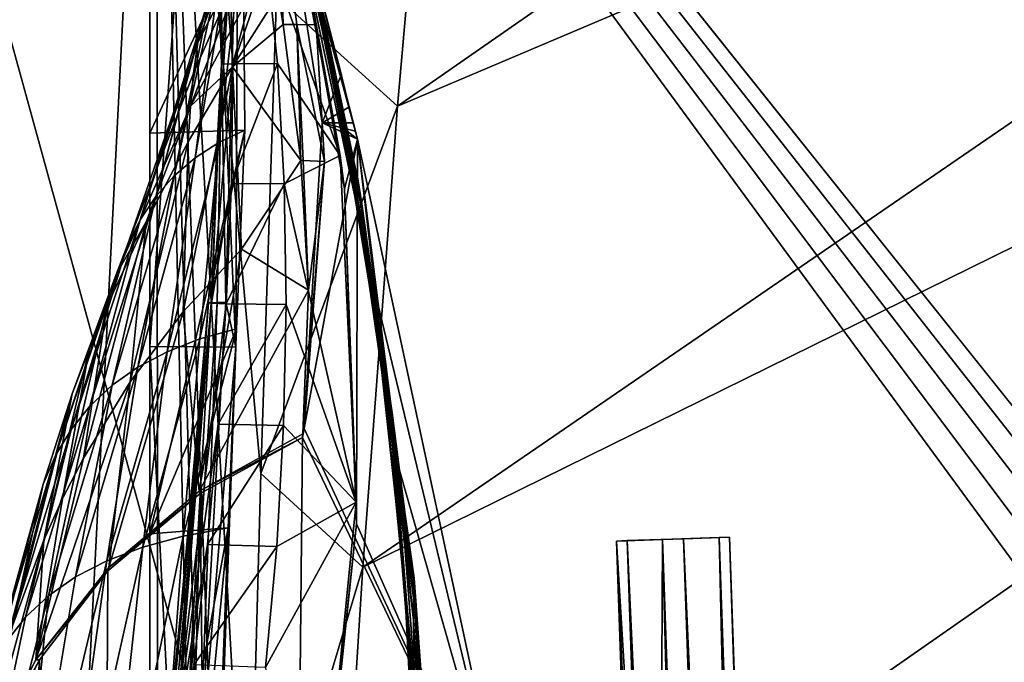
# Model space of a CAD drawing. Header units: metres. Extents: x -1004 to 0, y -808 to 0.
# Tile 30 of 146: x -962 to -880, y -174 to -121. Entities that reach past the tile are written whole.
import ezdxf

# ---------------------------------------------------------------- set-up
doc = ezdxf.new("R2010")
doc.units = ezdxf.units.M

msp = doc.modelspace()

# ---------------------------------------------------------------- linework, layer by layer
at = {"layer": 'None01'}
for points in [[(-998.527222, -35.401562, 163.059708), (-951.527527, -65.543846, 163.059708), (-951.527527, -738.401428, 163.059708)], [(-965.20813, -744.103516, 163.059708), (-998.527222, -35.401562, 163.059708), (-951.527527, -738.401428, 163.059708)], [(-998.527222, -35.401562, 2063.059814), (-965.20813, -744.103516, 2063.059814), (-951.527527, -738.401428, 2063.059814)], [(-951.527527, -738.401428, 2063.059814), (-951.527527, -65.543846, 2063.059814), (-998.527222, -35.401562, 2063.059814)], [(-951.527527, -230.718582, 189.861099), (-951.527527, -313.811188, 184.444244), (-951.527527, -65.543846, 163.059708)], [(-951.527527, -313.811188, 184.444244), (-951.527527, -397.134613, 182.490646), (-951.527527, -65.543846, 163.059708)], [(-951.527527, -65.543846, 163.059708), (-951.527527, -397.134613, 182.490646), (-951.527527, -738.401428, 163.059708)], [(-951.527527, -738.401428, 2063.059814), (-951.527527, -431.996094, 2043.136353), (-951.527527, -65.543846, 2063.059814)], [(-951.527527, -431.996094, 2043.136353), (-951.527527, -364.768219, 2043.003296), (-951.527527, -65.543846, 2063.059814)], [(-951.527527, -65.543846, 2063.059814), (-951.527527, -364.768219, 2043.003296), (-951.527527, -297.582825, 2040.610718)], [(-951.527527, -297.582825, 2040.610718), (-951.527527, -230.515762, 2035.961548), (-951.527527, -65.543846, 2063.059814)], [(-951.527527, -230.515762, 2035.961548), (-951.527527, -163.642868, 2029.060913), (-951.527527, -65.543846, 2063.059814)], [(-951.527527, -65.543846, 2063.059814), (-951.527527, -163.642868, 2029.060913), (-951.527527, -130.302856, 2024.768555)], [(-951.527527, -130.302856, 2024.768555), (-951.527527, -97.03968, 2019.916504), (-951.527527, -65.543846, 2063.059814)], [(-951.527527, -66.081009, 210.95433), (-951.527527, -148.071564, 198.713043), (-951.527527, -65.543846, 163.059708)], [(-951.527527, -148.071564, 198.713043), (-951.527527, -230.718582, 189.861099), (-951.527527, -65.543846, 163.059708)], [(-951.527527, -66.081009, 210.95433), (-947.09491, -86.250534, 207.620117), (-951.527527, -148.071564, 198.713043)], [(-941.45166, -102.840431, 1606.902344), (-934.268005, -130.813202, 1566.304321), (-950.884644, -69.922577, 1607.149292)], [(-934.268005, -130.813202, 1566.304321), (-941.186584, -103.839287, 1566.123047), (-950.884644, -69.922577, 1607.149292)], [(-934.268555, -130.810028, 619.307373), (-950.884644, -69.922577, 659.947876), (-941.19574, -103.808975, 659.694153)], [(-934.268555, -130.810028, 619.307373), (-940.206848, -107.499344, 619.151855), (-950.884644, -69.922577, 659.947876)], [(-947.09491, -86.250534, 207.620117), (-944.380859, -148.124725, 198.7061), (-951.527527, -148.071564, 198.713043)], [(-947.09491, -86.250534, 207.620117), (-944.21875, -106.702522, 204.455399), (-944.380859, -148.124725, 198.7061)], [(-951.527527, -130.302856, 2024.768555), (-943.787109, -113.503784, 2022.389526), (-951.527527, -97.03968, 2019.916504)], [(-941.796814, -101.489136, 1000.841492), (-934.223999, -134.113083, 887.675659), (-941.800781, -101.447708, 887.614563)], [(-941.800781, -101.447708, 887.614563), (-934.223999, -134.113083, 887.675659), (-933.908936, -136.174759, 774.361389)], [(-933.908936, -136.174759, 774.361389), (-941.53125, -102.478889, 774.292114), (-941.800781, -101.447708, 887.614563)], [(-937.348022, -119.432922, 1113.927246), (-934.243042, -134.196777, 1000.864014), (-941.796814, -101.489136, 1000.841492)], [(-934.243042, -134.196777, 1000.864014), (-934.223999, -134.113083, 887.675659), (-941.796814, -101.489136, 1000.841492)], [(-933.908936, -136.174759, 774.361389), (-935.001526, -130.764908, 660.94458), (-941.53125, -102.478889, 774.292114)], [(-935.001526, -130.764908, 660.94458), (-941.195496, -103.808914, 660.920044), (-941.53125, -102.478889, 774.292114)], [(-941.45166, -102.840431, 1606.902344), (-941.190796, -103.807701, 1606.895508), (-934.268005, -130.813202, 1566.304321)], [(-941.19519, -103.809006, 617.920044), (-935.715576, -132.169846, 617.859741), (-941.980896, -114.562691, 514.106567)], [(-941.19574, -103.808975, 659.694153), (-941.195496, -103.808914, 660.920044), (-935.122742, -130.137619, 659.5354)], [(-934.268005, -130.813248, 659.512756), (-934.268555, -130.810028, 619.307373), (-941.19574, -103.808975, 659.694153)], [(-941.19574, -103.808975, 659.694153), (-935.122742, -130.137619, 659.5354), (-934.268005, -130.813248, 659.512756)], [(-941.195496, -103.808914, 660.920044), (-935.001526, -130.764908, 660.94458), (-935.122742, -130.137619, 659.5354)], [(-935.715576, -132.169846, 617.859741), (-941.19519, -103.809006, 617.920044), (-940.206848, -107.499344, 619.151855)], [(-932.750244, -143.835297, 1564.866455), (-941.195007, -103.808792, 1564.920044), (-941.186584, -103.839287, 1566.123047)], [(-932.750244, -143.835297, 1564.866455), (-939.053528, -112.470459, 1452.292236), (-941.195007, -103.808792, 1564.920044)], [(-939.660706, -110.053299, 1607.925659), (-937.716309, -121.286781, 1607.962036), (-941.190796, -103.807701, 1606.895508)], [(-941.190796, -103.807701, 1606.895508), (-937.716309, -121.286781, 1607.962036), (-937.197937, -129.448639, 1606.805176)], [(-941.190796, -103.807701, 1606.895508), (-934.268005, -130.813248, 1606.714233), (-934.268005, -130.813202, 1566.304321)], [(-935.601074, -125.398163, 1606.749146), (-941.190796, -103.807701, 1606.895508), (-937.197937, -129.448639, 1606.805176)], [(-932.750244, -143.835297, 1564.866455), (-941.186584, -103.839287, 1566.123047), (-932.752258, -143.826721, 1566.343628)], [(-941.186584, -103.839287, 1566.123047), (-934.268005, -130.813202, 1566.304321), (-932.752258, -143.826721, 1566.343628)], [(-945.586365, -124.558578, 305.499756), (-946.132019, -104.798409, 307.769409), (-946.211121, -104.775215, 359.402954)], [(-944.957581, -114.608536, 410.299042), (-944.621643, -124.533386, 409.539307), (-946.211121, -104.775215, 359.402954)], [(-946.211121, -104.775215, 359.402954), (-944.621643, -124.533386, 409.539307), (-945.586365, -124.558578, 305.499756)], [(-945.586365, -124.558578, 305.499756), (-945.532715, -104.821602, 256.205536), (-946.132019, -104.798409, 307.769409)], [(-944.21875, -106.702522, 204.455399), (-945.532715, -104.821602, 256.205536), (-945.586365, -124.558578, 305.499756)], [(-936.725037, -122.72876, 1226.853516), (-940.96991, -104.808662, 1226.841309), (-940.147827, -108.095726, 1339.614502)], [(-940.96991, -104.808662, 1226.841309), (-936.725037, -122.72876, 1226.853516), (-937.348022, -119.432922, 1113.927246)], [(-945.2146, -144.378586, 225.172958), (-944.21875, -106.702522, 204.455399), (-945.586365, -124.558578, 305.499756)], [(-944.380859, -148.124725, 198.7061), (-944.21875, -106.702522, 204.455399), (-945.2146, -144.378586, 225.172958)], [(-934.268555, -130.810028, 619.307373), (-935.336853, -134.949615, 619.279358), (-940.206848, -107.499344, 619.151855)], [(-935.336853, -134.949615, 619.279358), (-935.715576, -132.169846, 617.859741), (-940.206848, -107.499344, 619.151855)], [(-935.789063, -127.650375, 1339.64624), (-936.725037, -122.72876, 1226.853516), (-940.147827, -108.095726, 1339.614502)], [(-939.053528, -112.470459, 1452.292236), (-935.789063, -127.650375, 1339.64624), (-940.147827, -108.095726, 1339.614502)], [(-942.108704, -112.181427, 1864.78418), (-942.720947, -109.182549, 1889.853027), (-947.542419, -122.773277, 1892.509155)], [(-942.720947, -109.182549, 1889.853027), (-947.060242, -120.469749, 1918.47937), (-947.542419, -122.773277, 1892.509155)], [(-940.452332, -121.259209, 1797.731079), (-940.786987, -110.053024, 1713.19873), (-941.845093, -110.046165, 1814.920044)], [(-941.845093, -110.046165, 1814.920044), (-940.869568, -118.784576, 1814.920166), (-940.452332, -121.259209, 1797.731079)], [(-939.300842, -121.27903, 1713.610474), (-940.786987, -110.053024, 1713.19873), (-940.452332, -121.259209, 1797.731079)], [(-939.300842, -121.27903, 1713.610474), (-937.716309, -121.286781, 1607.962036), (-940.786987, -110.053024, 1713.19873)], [(-937.716309, -121.286781, 1607.962036), (-939.660706, -110.053299, 1607.925659), (-940.786987, -110.053024, 1713.19873)], [(-941.463135, -115.508835, 1838.854248), (-942.108704, -112.181427, 1864.78418), (-948.169434, -128.053329, 1840.604492)], [(-948.169434, -128.053329, 1840.604492), (-942.108704, -112.181427, 1864.78418), (-947.907227, -125.301193, 1866.549561)], [(-942.108704, -112.181427, 1864.78418), (-947.542419, -122.773277, 1892.509155), (-947.907227, -125.301193, 1866.549561)], [(-934.540283, -134.200165, 1452.327759), (-939.053528, -112.470459, 1452.292236), (-932.750244, -143.835297, 1564.866455)], [(-939.053528, -112.470459, 1452.292236), (-934.540283, -134.200165, 1452.327759), (-935.789063, -127.650375, 1339.64624)], [(-943.630615, -130.046631, 2024.733398), (-943.787109, -113.503784, 2022.389526), (-951.527527, -130.302856, 2024.768555)], [(-944.812378, -114.907578, 1996.415771), (-943.787109, -113.503784, 2022.389526), (-945.811768, -131.091965, 1998.718994)], [(-943.787109, -113.503784, 2022.389526), (-943.630615, -130.046631, 2024.733398), (-945.811768, -131.091965, 1998.718994)], [(-944.957581, -114.608536, 410.299042), (-941.980896, -114.562691, 514.106567), (-944.621643, -124.533386, 409.539307)], [(-941.980896, -114.562691, 514.106567), (-940.927551, -124.508194, 513.726135), (-944.621643, -124.533386, 409.539307)], [(-941.980896, -114.562691, 514.106567), (-935.715576, -132.169846, 617.859741), (-940.927551, -124.508194, 513.726135)], [(-945.699097, -116.536667, 1970.436768), (-944.812378, -114.907578, 1996.415771), (-947.771545, -132.361847, 1972.676636)], [(-944.812378, -114.907578, 1996.415771), (-945.811768, -131.091965, 1998.718994), (-947.771545, -132.361847, 1972.676636)], [(-944.650208, -124.801277, 1813.895874), (-941.463135, -115.508835, 1838.854248), (-948.169434, -128.053329, 1840.604492)], [(-944.650208, -124.801277, 1813.895874), (-940.869568, -118.784576, 1814.920166), (-941.463135, -115.508835, 1838.854248)], [(-946.447449, -118.3908, 1944.456543), (-945.699097, -116.536667, 1970.436768), (-949.509827, -133.856033, 1946.612671)], [(-945.699097, -116.536667, 1970.436768), (-947.771545, -132.361847, 1972.676636), (-949.509827, -133.856033, 1946.612671)], [(-947.060242, -120.469749, 1918.47937), (-946.447449, -118.3908, 1944.456543), (-951.029114, -135.57431, 1920.532959)], [(-946.447449, -118.3908, 1944.456543), (-949.509827, -133.856033, 1946.612671), (-951.029114, -135.57431, 1920.532959)], [(-940.452332, -121.259209, 1797.731079), (-940.869568, -118.784576, 1814.920166), (-944.650208, -124.801277, 1813.895874)], [(-936.725037, -122.72876, 1226.853516), (-933.966858, -136.434616, 1113.927246), (-937.348022, -119.432922, 1113.927246)], [(-937.348022, -119.432922, 1113.927246), (-933.966858, -136.434616, 1113.927246), (-934.243042, -134.196777, 1000.864014)], [(-947.542419, -122.773277, 1892.509155), (-947.060242, -120.469749, 1918.47937), (-952.333984, -137.516464, 1894.443481)], [(-947.060242, -120.469749, 1918.47937), (-951.029114, -135.57431, 1920.532959), (-952.333984, -137.516464, 1894.443481)], [(-938.969543, -132.585068, 1726.532471), (-940.452332, -121.259209, 1797.731079), (-944.650208, -124.801277, 1813.895874)], [(-938.969543, -132.585068, 1726.532471), (-939.300842, -121.27903, 1713.610474), (-940.452332, -121.259209, 1797.731079)], [(-938.775208, -132.593384, 1714.006226), (-939.300842, -121.27903, 1713.610474), (-938.969543, -132.585068, 1726.532471)], [(-938.775208, -132.593384, 1714.006226), (-937.016113, -132.661545, 1608.031738), (-939.300842, -121.27903, 1713.610474)], [(-937.016113, -132.661545, 1608.031738), (-937.716309, -121.286781, 1607.962036), (-939.300842, -121.27903, 1713.610474)], [(-937.716309, -121.286781, 1607.962036), (-937.016113, -132.661545, 1608.031738), (-937.197937, -129.448639, 1606.805176)], [(-947.907227, -125.301193, 1866.549561), (-947.542419, -122.773277, 1892.509155), (-953.436462, -139.682297, 1868.349976)], [(-947.542419, -122.773277, 1892.509155), (-952.333984, -137.516464, 1894.443481), (-953.436462, -139.682297, 1868.349976)], [(-933.396423, -140.837204, 1226.865601), (-936.725037, -122.72876, 1226.853516), (-935.789063, -127.650375, 1339.64624)], [(-933.396423, -140.837204, 1226.865601), (-933.966858, -136.434616, 1113.927246), (-936.725037, -122.72876, 1226.853516)], [(-953.436462, -139.682297, 1868.349976), (-954.350098, -142.071625, 1842.258301), (-947.907227, -125.301193, 1866.549561)], [(-954.350098, -142.071625, 1842.258301), (-948.169434, -128.053329, 1840.604492), (-947.907227, -125.301193, 1866.549561)], [(-943.910583, -139.95018, 1710.803101), (-944.650208, -124.801277, 1813.895874), (-948.754211, -145.171112, 1711.220215)], [(-944.650208, -124.801277, 1813.895874), (-948.341797, -131.02951, 1814.677612), (-948.754211, -145.171112, 1711.220215)], [(-948.341797, -131.02951, 1814.677612), (-944.650208, -124.801277, 1813.895874), (-948.169434, -128.053329, 1840.604492)], [(-946.427734, -144.412262, 277.274628), (-945.586365, -124.558578, 305.499756), (-946.670227, -144.429108, 303.384949)], [(-946.670227, -144.429108, 303.384949), (-945.586365, -124.558578, 305.499756), (-946.423096, -144.462784, 355.698334)], [(-946.427734, -144.412262, 277.274628), (-945.9422, -144.395432, 251.202225), (-945.586365, -124.558578, 305.499756)], [(-945.586365, -124.558578, 305.499756), (-944.621643, -124.533386, 409.539307), (-946.423096, -144.462784, 355.698334)], [(-946.423096, -144.462784, 355.698334), (-944.621643, -124.533386, 409.539307), (-944.75293, -134.500809, 408.806305)], [(-945.9422, -144.395432, 251.202225), (-945.2146, -144.378586, 225.172958), (-945.586365, -124.558578, 305.499756)], [(-944.621643, -124.533386, 409.539307), (-940.927551, -124.508194, 513.726135), (-944.75293, -134.500809, 408.806305)], [(-944.75293, -134.500809, 408.806305), (-940.927551, -124.508194, 513.726135), (-940.35907, -134.515167, 513.359131)], [(-938.969543, -132.585068, 1726.532471), (-944.650208, -124.801277, 1813.895874), (-943.910583, -139.95018, 1710.803101)], [(-940.927551, -124.508194, 513.726135), (-935.715576, -132.169846, 617.859741), (-940.35907, -134.515167, 513.359131)], [(-937.197937, -129.448639, 1606.805176), (-934.931274, -128.104813, 1606.731567), (-935.601074, -125.398163, 1606.749146)], [(-932.532349, -147.411484, 1339.677979), (-933.396423, -140.837204, 1226.865601), (-935.789063, -127.650375, 1339.64624)], [(-934.540283, -134.200165, 1452.327759), (-932.532349, -147.411484, 1339.677979), (-935.789063, -127.650375, 1339.64624)], [(-948.169434, -128.053329, 1840.604492), (-954.350098, -142.071625, 1842.258301), (-951.837708, -137.676758, 1815.437378)], [(-951.837708, -137.676758, 1815.437378), (-948.341797, -131.02951, 1814.677612), (-948.169434, -128.053329, 1840.604492)], [(-934.598816, -129.458817, 1606.7229), (-934.931274, -128.104813, 1606.731567), (-937.197937, -129.448639, 1606.805176)], [(-951.527527, -163.642868, 2029.060913), (-944.341858, -146.590912, 2026.936768), (-943.630615, -130.046631, 2024.733398)], [(-951.527527, -163.642868, 2029.060913), (-943.630615, -130.046631, 2024.733398), (-951.527527, -130.302856, 2024.768555)], [(-945.811768, -131.091965, 1998.718994), (-943.630615, -130.046631, 2024.733398), (-947.373047, -147.430542, 2000.883057)], [(-943.630615, -130.046631, 2024.733398), (-944.341858, -146.590912, 2026.936768), (-947.373047, -147.430542, 2000.883057)], [(-937.197937, -129.448639, 1606.805176), (-937.016113, -132.661545, 1608.031738), (-938.702515, -154.88063, 1606.828857)], [(-937.197937, -129.448639, 1606.805176), (-938.702515, -154.88063, 1606.828857), (-934.268005, -130.813248, 1606.714233)], [(-934.433228, -130.135971, 1606.718506), (-937.197937, -129.448639, 1606.805176), (-934.268005, -130.813248, 1606.714233)], [(-934.433228, -130.135971, 1606.718506), (-934.598816, -129.458817, 1606.7229), (-937.197937, -129.448639, 1606.805176)], [(-935.122742, -130.137619, 659.5354), (-935.001526, -130.764908, 660.94458), (-930.834656, -158.155579, 659.426208)], [(-935.122742, -130.137619, 659.5354), (-930.834656, -158.155579, 659.426208), (-934.268005, -130.813248, 659.512756)], [(-948.754211, -145.171112, 1711.220215), (-948.341797, -131.02951, 1814.677612), (-953.166199, -151.002762, 1711.625244)], [(-948.341797, -131.02951, 1814.677612), (-951.837708, -137.676758, 1815.437378), (-953.166199, -151.002762, 1711.625244)], [(-934.268005, -130.813248, 1606.714233), (-938.702515, -154.88063, 1606.828857), (-920.940735, -192.999664, 1606.365234)], [(-934.343506, -162.811096, 619.305359), (-935.336853, -134.949615, 619.279358), (-934.268555, -130.810028, 619.307373)], [(-935.001526, -130.764908, 660.94458), (-930.837341, -158.108261, 661.018005), (-930.834656, -158.155579, 659.426208)], [(-930.837341, -158.108261, 661.018005), (-935.001526, -130.764908, 660.94458), (-933.908936, -136.174759, 774.361389)], [(-920.938354, -193.000595, 619.656433), (-934.343506, -162.811096, 619.305359), (-934.268555, -130.810028, 619.307373)], [(-920.938354, -193.000595, 619.656433), (-934.268555, -130.810028, 619.307373), (-934.268005, -130.813248, 659.512756)], [(-934.268005, -130.813202, 1566.304321), (-934.268005, -130.813248, 1606.714233), (-920.940674, -192.999664, 1566.653198)], [(-934.268005, -130.813202, 1566.304321), (-920.940674, -192.999664, 1566.653198), (-932.752258, -143.826721, 1566.343628)], [(-934.268005, -130.813248, 1606.714233), (-920.940735, -192.999664, 1606.365234), (-920.940674, -192.999664, 1566.653198)], [(-920.940735, -192.999664, 659.163818), (-920.938354, -193.000595, 619.656433), (-934.268005, -130.813248, 659.512756)], [(-934.268005, -130.813248, 659.512756), (-930.834656, -158.155579, 659.426208), (-920.940735, -192.999664, 659.163818)], [(-947.771545, -132.361847, 1972.676636), (-945.811768, -131.091965, 1998.718994), (-950.105713, -148.492645, 1974.780518)], [(-945.811768, -131.091965, 1998.718994), (-947.373047, -147.430542, 2000.883057), (-950.105713, -148.492645, 1974.780518)], [(-949.509827, -133.856033, 1946.612671), (-947.771545, -132.361847, 1972.676636), (-952.539612, -149.776993, 1948.636963)], [(-947.771545, -132.361847, 1972.676636), (-950.105713, -148.492645, 1974.780518), (-952.539612, -149.776993, 1948.636963)], [(-938.332947, -143.360947, 1667.273682), (-938.969543, -132.585068, 1726.532471), (-943.910583, -139.95018, 1710.803101)], [(-940.35907, -134.515167, 513.359131), (-935.715576, -132.169846, 617.859741), (-934.387817, -161.021835, 617.679321)], [(-938.332947, -143.360947, 1667.273682), (-938.775208, -132.593384, 1714.006226), (-938.969543, -132.585068, 1726.532471)], [(-938.799927, -155.328033, 1608.268555), (-937.016113, -132.661545, 1608.031738), (-938.332947, -143.360947, 1667.273682)], [(-937.016113, -132.661545, 1608.031738), (-938.799927, -155.328033, 1608.268555), (-938.702515, -154.88063, 1606.828857)], [(-937.016113, -132.661545, 1608.031738), (-938.775208, -132.593384, 1714.006226), (-938.332947, -143.360947, 1667.273682)], [(-934.387817, -161.021835, 617.679321), (-935.715576, -132.169846, 617.859741), (-935.336853, -134.949615, 619.279358)], [(-949.509827, -133.856033, 1946.612671), (-952.539612, -149.776993, 1948.636963), (-954.677063, -151.283371, 1922.460327)], [(-951.029114, -135.57431, 1920.532959), (-949.509827, -133.856033, 1946.612671), (-954.677063, -151.283371, 1922.460327)], [(-932.532349, -147.411484, 1339.677979), (-934.540283, -134.200165, 1452.327759), (-931.374817, -156.160614, 1452.363159)], [(-931.374817, -156.160614, 1452.363159), (-934.540283, -134.200165, 1452.327759), (-932.750244, -143.835297, 1564.866455)], [(-934.223999, -134.113083, 887.675659), (-934.243042, -134.196777, 1000.864014), (-929.552063, -167.3414, 887.736755)], [(-933.966858, -136.434616, 1113.927246), (-931.385681, -153.576004, 1113.927246), (-934.243042, -134.196777, 1000.864014)], [(-934.243042, -134.196777, 1000.864014), (-931.385681, -153.576004, 1113.927246), (-929.619507, -167.462708, 1000.886475)], [(-934.243042, -134.196777, 1000.864014), (-929.619507, -167.462708, 1000.886475), (-929.552063, -167.3414, 887.736755)], [(-934.223999, -134.113083, 887.675659), (-929.406311, -170.442398, 774.430603), (-933.908936, -136.174759, 774.361389)], [(-929.406311, -170.442398, 774.430603), (-934.223999, -134.113083, 887.675659), (-929.552063, -167.3414, 887.736755)], [(-945.196045, -144.49646, 408.10022), (-946.423096, -144.462784, 355.698334), (-944.75293, -134.500809, 408.806305)], [(-944.75293, -134.500809, 408.806305), (-940.35907, -134.515167, 513.359131), (-945.196045, -144.49646, 408.10022)], [(-940.35907, -134.515167, 513.359131), (-940.200562, -144.563797, 513.005615), (-945.196045, -144.49646, 408.10022)], [(-940.35907, -134.515167, 513.359131), (-934.387817, -161.021835, 617.679321), (-940.200562, -144.563797, 513.005615)], [(-934.343506, -162.811096, 619.305359), (-934.387817, -161.021835, 617.679321), (-935.336853, -134.949615, 619.279358)], [(-952.333984, -137.516464, 1894.443481), (-951.029114, -135.57431, 1920.532959), (-956.522034, -153.011597, 1896.258423)], [(-951.029114, -135.57431, 1920.532959), (-954.677063, -151.283371, 1922.460327), (-956.522034, -153.011597, 1896.258423)], [(-933.966858, -136.434616, 1113.927246), (-933.396423, -140.837204, 1226.865601), (-931.385681, -153.576004, 1113.927246)], [(-929.406311, -170.442398, 774.430603), (-930.837341, -158.108261, 661.018005), (-933.908936, -136.174759, 774.361389)], [(-953.436462, -139.682297, 1868.349976), (-952.333984, -137.516464, 1894.443481), (-958.085449, -154.961456, 1870.038818)], [(-952.333984, -137.516464, 1894.443481), (-956.522034, -153.011597, 1896.258423), (-958.085449, -154.961456, 1870.038818)], [(-953.166199, -151.002762, 1711.625244), (-951.837708, -137.676758, 1815.437378), (-957.066895, -157.363968, 1712.017822)], [(-951.837708, -137.676758, 1815.437378), (-955.086609, -144.684265, 1816.174194), (-957.066895, -157.363968, 1712.017822)], [(-954.350098, -142.071625, 1842.258301), (-955.086609, -144.684265, 1816.174194), (-951.837708, -137.676758, 1815.437378)], [(-958.085449, -154.961456, 1870.038818), (-959.3797, -157.132767, 1843.809082), (-953.436462, -139.682297, 1868.349976)], [(-959.3797, -157.132767, 1843.809082), (-954.350098, -142.071625, 1842.258301), (-953.436462, -139.682297, 1868.349976)], [(-943.910583, -139.95018, 1710.803101), (-948.754211, -145.171112, 1711.220215), (-947.44635, -160.086212, 1608.599243)], [(-938.332947, -143.360947, 1667.273682), (-943.910583, -139.95018, 1710.803101), (-947.44635, -160.086212, 1608.599243)], [(-933.396423, -140.837204, 1226.865601), (-930.994507, -159.086258, 1226.877686), (-931.385681, -153.576004, 1113.927246)], [(-933.396423, -140.837204, 1226.865601), (-932.532349, -147.411484, 1339.677979), (-930.994507, -159.086258, 1226.877686)], [(-954.350098, -142.071625, 1842.258301), (-959.3797, -157.132767, 1843.809082), (-957.998291, -151.988403, 1816.887207)], [(-956.596436, -148.303101, 1816.533691), (-954.350098, -142.071625, 1842.258301), (-957.998291, -151.988403, 1816.887207)], [(-955.086609, -144.684265, 1816.174194), (-954.350098, -142.071625, 1842.258301), (-956.596436, -148.303101, 1816.533691)], [(-947.44635, -160.086212, 1608.599243), (-938.799927, -155.328033, 1608.268555), (-938.332947, -143.360947, 1667.273682)], [(-928.773193, -184.565155, 1564.705811), (-932.752258, -143.826721, 1566.343628), (-928.763367, -184.573654, 1566.444336)], [(-928.773193, -184.565155, 1564.705811), (-932.750244, -143.835297, 1564.866455), (-932.752258, -143.826721, 1566.343628)], [(-920.940674, -192.999664, 1566.653198), (-928.763367, -184.573654, 1566.444336), (-932.752258, -143.826721, 1566.343628)], [(-932.750244, -143.835297, 1564.866455), (-928.773193, -184.565155, 1564.705811), (-931.374817, -156.160614, 1452.363159)], [(-957.066895, -157.363968, 1712.017822), (-955.086609, -144.684265, 1816.174194), (-958.799683, -160.714996, 1712.209229)], [(-958.799683, -160.714996, 1712.209229), (-955.086609, -144.684265, 1816.174194), (-956.596436, -148.303101, 1816.533691)], [(-950.411255, -184.392624, 352.521271), (-946.423096, -144.462784, 355.698334), (-949.980286, -184.460144, 379.019653)], [(-950.245056, -184.257568, 299.624786), (-946.423096, -144.462784, 355.698334), (-950.411255, -184.392624, 352.521271)], [(-949.649597, -184.190048, 273.241486), (-946.670227, -144.429108, 303.384949), (-950.245056, -184.257568, 299.624786)], [(-946.670227, -144.429108, 303.384949), (-946.423096, -144.462784, 355.698334), (-950.245056, -184.257568, 299.624786)], [(-949.980286, -184.460144, 379.019653), (-946.423096, -144.462784, 355.698334), (-945.196045, -144.49646, 408.10022)], [(-945.862061, -154.510162, 407.420715), (-949.980286, -184.460144, 379.019653), (-945.196045, -144.49646, 408.10022)], [(-948.713989, -184.122513, 246.911255), (-946.427734, -144.412262, 277.274628), (-949.649597, -184.190048, 273.241486)], [(-949.649597, -184.190048, 273.241486), (-946.427734, -144.412262, 277.274628), (-946.670227, -144.429108, 303.384949)], [(-946.427734, -144.412262, 277.274628), (-948.713989, -184.122513, 246.911255), (-945.9422, -144.395432, 251.202225)], [(-948.713989, -184.122513, 246.911255), (-947.439453, -184.054993, 220.641403), (-945.9422, -144.395432, 251.202225)], [(-947.439453, -184.054993, 220.641403), (-944.380859, -148.124725, 198.7061), (-945.2146, -144.378586, 225.172958)], [(-945.9422, -144.395432, 251.202225), (-947.439453, -184.054993, 220.641403), (-945.2146, -144.378586, 225.172958)], [(-945.196045, -144.49646, 408.10022), (-940.200562, -144.563797, 513.005615), (-945.862061, -154.510162, 407.420715)], [(-940.200562, -144.563797, 513.005615), (-940.40863, -154.636032, 512.665344), (-945.862061, -154.510162, 407.420715)], [(-934.387817, -161.021835, 617.679321), (-940.40863, -154.636032, 512.665344), (-940.200562, -144.563797, 513.005615)], [(-947.44635, -160.086212, 1608.599243), (-948.754211, -145.171112, 1711.220215), (-954.951233, -166.45314, 1608.90271)], [(-948.754211, -145.171112, 1711.220215), (-953.166199, -151.002762, 1711.625244), (-954.951233, -166.45314, 1608.90271)], [(-945.028442, -163.148102, 2029.001343), (-944.341858, -146.590912, 2026.936768), (-951.527527, -163.642868, 2029.060913)], [(-948.757019, -163.840256, 2002.90979), (-944.341858, -146.590912, 2026.936768), (-945.028442, -163.148102, 2029.001343)], [(-947.373047, -147.430542, 2000.883057), (-944.341858, -146.590912, 2026.936768), (-948.757019, -163.840256, 2002.90979)], [(-930.994507, -159.086258, 1226.877686), (-932.532349, -147.411484, 1339.677979), (-930.389038, -167.315125, 1339.709717)], [(-930.389038, -167.315125, 1339.709717), (-932.532349, -147.411484, 1339.677979), (-931.374817, -156.160614, 1452.363159)], [(-950.105713, -148.492645, 1974.780518), (-947.373047, -147.430542, 2000.883057), (-952.115784, -164.751465, 1976.749756)], [(-947.373047, -147.430542, 2000.883057), (-948.757019, -163.840256, 2002.90979), (-952.115784, -164.751465, 1976.749756)], [(-951.527527, -148.071564, 198.713043), (-944.380859, -148.124725, 198.7061), (-947.339417, -230.351059, 189.892776)], [(-951.527527, -148.071564, 198.713043), (-947.339417, -230.351059, 189.892776), (-951.527527, -230.718582, 189.861099)], [(-947.339417, -230.351059, 189.892776), (-944.380859, -148.124725, 198.7061), (-947.439453, -184.054993, 220.641403)], [(-958.799683, -160.714996, 1712.209229), (-956.596436, -148.303101, 1816.533691), (-960.364929, -164.163925, 1712.397461)], [(-956.596436, -148.303101, 1816.533691), (-957.998291, -151.988403, 1816.887207), (-960.364929, -164.163925, 1712.397461)], [(-952.539612, -149.776993, 1948.636963), (-950.105713, -148.492645, 1974.780518), (-955.104431, -165.881516, 1950.531006)], [(-950.105713, -148.492645, 1974.780518), (-952.115784, -164.751465, 1976.749756), (-955.104431, -165.881516, 1950.531006)], [(-952.539612, -149.776993, 1948.636963), (-957.724854, -167.23024, 1924.262939), (-954.677063, -151.283371, 1922.460327)], [(-955.104431, -165.881516, 1950.531006), (-957.724854, -167.23024, 1924.262939), (-952.539612, -149.776993, 1948.636963)], [(-954.951233, -166.45314, 1608.90271), (-953.166199, -151.002762, 1711.625244), (-961.018494, -174.139099, 1609.165771)], [(-953.166199, -151.002762, 1711.625244), (-957.066895, -157.363968, 1712.017822), (-961.018494, -174.139099, 1609.165771)], [(-956.522034, -153.011597, 1896.258423), (-954.677063, -151.283371, 1922.460327), (-959.980652, -168.797424, 1897.9552)], [(-954.677063, -151.283371, 1922.460327), (-957.724854, -167.23024, 1924.262939), (-959.980652, -168.797424, 1897.9552)], [(-960.415466, -159.52533, 1817.577148), (-962.949768, -171.303833, 1712.764648), (-957.998291, -151.988403, 1816.887207)], [(-957.998291, -151.988403, 1816.887207), (-962.949768, -171.303833, 1712.764648), (-960.364929, -164.163925, 1712.397461)], [(-959.3797, -157.132767, 1843.809082), (-960.415466, -159.52533, 1817.577148), (-957.998291, -151.988403, 1816.887207)], [(-958.085449, -154.961456, 1870.038818), (-956.522034, -153.011597, 1896.258423), (-961.881592, -170.582901, 1871.617065)], [(-956.522034, -153.011597, 1896.258423), (-959.980652, -168.797424, 1897.9552), (-961.881592, -170.582901, 1871.617065)], [(-931.385681, -153.576004, 1113.927246), (-929.609863, -170.819366, 1113.927246), (-929.619507, -167.462708, 1000.886475)], [(-931.385681, -153.576004, 1113.927246), (-930.994507, -159.086258, 1226.877686), (-929.609863, -170.819366, 1113.927246)], [(-946.752563, -164.528717, 406.767761), (-949.980286, -184.460144, 379.019653), (-945.862061, -154.510162, 407.420715)], [(-940.40863, -154.636032, 512.665344), (-946.752563, -164.528717, 406.767761), (-945.862061, -154.510162, 407.420715)], [(-940.984619, -164.712204, 512.338379), (-946.752563, -164.528717, 406.767761), (-940.40863, -154.636032, 512.665344)], [(-934.387817, -161.021835, 617.679321), (-940.984619, -164.712204, 512.338379), (-940.40863, -154.636032, 512.665344)], [(-961.881592, -170.582901, 1871.617065), (-963.438965, -172.586441, 1845.257935), (-958.085449, -154.961456, 1870.038818)], [(-963.438965, -172.586441, 1845.257935), (-959.3797, -157.132767, 1843.809082), (-958.085449, -154.961456, 1870.038818)], [(-938.799927, -155.328033, 1608.268555), (-947.44635, -160.086212, 1608.599243), (-938.832031, -155.633453, 1606.83374)], [(-938.702515, -154.88063, 1606.828857), (-938.799927, -155.328033, 1608.268555), (-938.832031, -155.633453, 1606.83374)], [(-938.702515, -154.88063, 1606.828857), (-938.832031, -155.633453, 1606.83374), (-920.940735, -192.999664, 1606.365234)], [(-947.44635, -160.086212, 1608.599243), (-947.365479, -160.281601, 1607.060425), (-938.832031, -155.633453, 1606.83374)], [(-938.832031, -155.633453, 1606.83374), (-947.365479, -160.281601, 1607.060425), (-942.958923, -576.499146, 1606.941772)], [(-920.940735, -192.999664, 1606.365234), (-938.832031, -155.633453, 1606.83374), (-942.958923, -576.499146, 1606.941772)], [(-928.773193, -184.565155, 1564.705811), (-929.56958, -178.266556, 1452.39856), (-931.374817, -156.160614, 1452.363159)], [(-931.374817, -156.160614, 1452.363159), (-929.56958, -178.266556, 1452.39856), (-930.389038, -167.315125, 1339.709717)], [(-963.438965, -172.586441, 1845.257935), (-964.662415, -174.807861, 1818.887329), (-959.3797, -157.132767, 1843.809082)], [(-964.662415, -174.807861, 1818.887329), (-960.415466, -159.52533, 1817.577148), (-959.3797, -157.132767, 1843.809082)], [(-961.018494, -174.139099, 1609.165771), (-957.066895, -157.363968, 1712.017822), (-958.799683, -160.714996, 1712.209229)], [(-930.834656, -158.155579, 659.426208), (-930.837341, -158.108261, 661.018005), (-928.731445, -185.733261, 659.391968)], [(-930.837341, -158.108261, 661.018005), (-928.725952, -185.686371, 661.140198), (-928.731445, -185.733261, 659.391968)], [(-928.725952, -185.686371, 661.140198), (-930.837341, -158.108261, 661.018005), (-929.406311, -170.442398, 774.430603)], [(-930.834656, -158.155579, 659.426208), (-928.731445, -185.733261, 659.391968), (-920.940735, -192.999664, 659.163818)], [(-967.349854, -185.867737, 1713.461182), (-962.949768, -171.303833, 1712.764648), (-960.415466, -159.52533, 1817.577148)], [(-967.349854, -185.867737, 1713.461182), (-960.415466, -159.52533, 1817.577148), (-964.662415, -174.807861, 1818.887329)], [(-929.609863, -170.819366, 1113.927246), (-930.994507, -159.086258, 1226.877686), (-929.524658, -177.427155, 1226.889771)], [(-929.524658, -177.427155, 1226.889771), (-930.994507, -159.086258, 1226.877686), (-930.389038, -167.315125, 1339.709717)], [(-942.958923, -576.499146, 1606.941772), (-947.365479, -160.281601, 1607.060425), (-957.22522, -562.338135, 1607.315308)], [(-947.365479, -160.281601, 1607.060425), (-955.030334, -166.722961, 1607.258667), (-957.22522, -562.338135, 1607.315308)], [(-954.951233, -166.45314, 1608.90271), (-955.030334, -166.722961, 1607.258667), (-947.365479, -160.281601, 1607.060425)], [(-947.44635, -160.086212, 1608.599243), (-954.951233, -166.45314, 1608.90271), (-947.365479, -160.281601, 1607.060425)], [(-958.799683, -160.714996, 1712.209229), (-960.364929, -164.163925, 1712.397461), (-961.018494, -174.139099, 1609.165771)], [(-937.240356, -189.778549, 617.38092), (-941.928162, -174.772644, 512.02478), (-934.387817, -161.021835, 617.679321)], [(-941.928162, -174.772644, 512.02478), (-940.984619, -164.712204, 512.338379), (-934.387817, -161.021835, 617.679321)], [(-937.240356, -189.778549, 617.38092), (-934.387817, -161.021835, 617.679321), (-934.343506, -162.811096, 619.305359)], [(-920.938354, -193.000595, 619.656433), (-937.254089, -190.537872, 619.229187), (-934.343506, -162.811096, 619.305359)], [(-937.254089, -190.537872, 619.229187), (-937.240356, -189.778549, 617.38092), (-934.343506, -162.811096, 619.305359)], [(-946.265381, -196.305557, 2032.71521), (-945.028442, -163.148102, 2029.001343), (-951.527527, -230.515762, 2035.961548)], [(-951.527527, -230.515762, 2035.961548), (-945.028442, -163.148102, 2029.001343), (-951.527527, -163.642868, 2029.060913)], [(-951.210083, -196.75174, 2006.551758), (-948.757019, -163.840256, 2002.90979), (-945.028442, -163.148102, 2029.001343)], [(-945.028442, -163.148102, 2029.001343), (-946.265381, -196.305557, 2032.71521), (-951.210083, -196.75174, 2006.551758)], [(-962.949768, -171.303833, 1712.764648), (-965.446411, -182.832672, 1609.378662), (-960.364929, -164.163925, 1712.397461)], [(-960.364929, -164.163925, 1712.397461), (-965.446411, -182.832672, 1609.378662), (-961.018494, -174.139099, 1609.165771)], [(-955.660034, -197.406189, 1980.285522), (-948.757019, -163.840256, 2002.90979), (-951.210083, -196.75174, 2006.551758)], [(-952.115784, -164.751465, 1976.749756), (-948.757019, -163.840256, 2002.90979), (-955.660034, -197.406189, 1980.285522)], [(-947.867493, -174.53894, 406.141388), (-949.980286, -184.460144, 379.019653), (-946.752563, -164.528717, 406.767761)], [(-940.984619, -164.712204, 512.338379), (-947.867493, -174.53894, 406.141388), (-946.752563, -164.528717, 406.767761)], [(-955.104431, -165.881516, 1950.531006), (-952.115784, -164.751465, 1976.749756), (-959.614624, -198.268723, 1953.928833)], [(-959.614624, -198.268723, 1953.928833), (-952.115784, -164.751465, 1976.749756), (-955.660034, -197.406189, 1980.285522)], [(-940.984619, -164.712204, 512.338379), (-941.928162, -174.772644, 512.02478), (-947.867493, -174.53894, 406.141388)], [(-957.724854, -167.23024, 1924.262939), (-955.104431, -165.881516, 1950.531006), (-963.075073, -199.339172, 1927.494385)], [(-963.075073, -199.339172, 1927.494385), (-955.104431, -165.881516, 1950.531006), (-959.614624, -198.268723, 1953.928833)], [(-954.951233, -166.45314, 1608.90271), (-961.018494, -174.139099, 1609.165771), (-955.030334, -166.722961, 1607.258667)], [(-961.018494, -174.139099, 1609.165771), (-960.721008, -174.127411, 1607.405884), (-955.030334, -166.722961, 1607.258667)], [(-957.22522, -562.338135, 1607.315308), (-955.030334, -166.722961, 1607.258667), (-960.721008, -174.127411, 1607.405884)], [(-959.980652, -168.797424, 1897.9552), (-957.724854, -167.23024, 1924.262939), (-963.075073, -199.339172, 1927.494385)], [(-929.56958, -178.266556, 1452.39856), (-929.364746, -187.296432, 1339.741455), (-930.389038, -167.315125, 1339.709717)], [(-930.389038, -167.315125, 1339.709717), (-929.364746, -187.296432, 1339.741455), (-929.524658, -177.427155, 1226.889771)], [(-929.552063, -167.3414, 887.736755), (-929.619507, -167.462708, 1000.886475), (-928.319336, -184.089584, 887.767273)], [(-928.319336, -184.089584, 887.767273), (-929.619507, -167.462708, 1000.886475), (-927.922913, -200.74791, 983.773499)], [(-927.922913, -200.74791, 983.773499), (-929.619507, -167.462708, 1000.886475), (-928.643433, -188.126907, 1113.927246)], [(-929.619507, -167.462708, 1000.886475), (-929.609863, -170.819366, 1113.927246), (-928.643433, -188.126907, 1113.927246)], [(-928.338867, -187.702866, 774.46521), (-929.406311, -170.442398, 774.430603), (-929.552063, -167.3414, 887.736755)], [(-929.552063, -167.3414, 887.736755), (-928.319336, -184.089584, 887.767273), (-928.338867, -187.702866, 774.46521)], [(-961.881592, -170.582901, 1871.617065), (-959.980652, -168.797424, 1897.9552), (-968.529114, -202.103134, 1874.442505)], [(-959.980652, -168.797424, 1897.9552), (-963.075073, -199.339172, 1927.494385), (-968.529114, -202.103134, 1874.442505)], [(-963.438965, -172.586441, 1845.257935), (-961.881592, -170.582901, 1871.617065), (-968.529114, -202.103134, 1874.442505)], [(-928.643433, -188.126907, 1113.927246), (-929.609863, -170.819366, 1113.927246), (-929.524658, -177.427155, 1226.889771)], [(-928.338867, -187.702866, 774.46521), (-928.725952, -185.686371, 661.140198), (-929.406311, -170.442398, 774.430603)], [(-957.22522, -562.338135, 1607.315308), (-960.721008, -174.127411, 1607.405884), (-979.964417, -448.915588, 1607.910889)], [(-960.721008, -174.127411, 1607.405884), (-965.265015, -183.0047, 1607.525391), (-979.964417, -448.915588, 1607.910889)], [(-961.018494, -174.139099, 1609.165771), (-965.446411, -182.832672, 1609.378662), (-960.721008, -174.127411, 1607.405884)], [(-965.446411, -182.832672, 1609.378662), (-965.265015, -183.0047, 1607.525391), (-960.721008, -174.127411, 1607.405884)]]:
    msp.add_3dface(points, dxfattribs=at)
at = {"layer": 'None012315'}
for points in [[(-908.885254, -164.112839, 1626.701294), (-909.205383, -222.159378, 1627.795166), (-912.713135, -164.246506, 1629.915283)], [(-908.885254, -164.112839, 1626.701294), (-912.713135, -164.246506, 1629.915283), (-911.845459, -164.216202, 1634.839355)], [(-911.845459, -164.216202, 1634.839355), (-912.713135, -164.246506, 1629.915283), (-897.88562, -563.972534, 1634.839355)], [(-898.753357, -564.002808, 1629.915283), (-912.713135, -164.246506, 1629.915283), (-900.626709, -504.031677, 1629.400513)], [(-912.713135, -164.246506, 1629.915283), (-910.39856, -224.202255, 1629.400513), (-900.626709, -504.031677, 1629.400513)], [(-909.205383, -222.159378, 1627.795166), (-910.136658, -222.778442, 1628.860962), (-912.713135, -164.246506, 1629.915283)], [(-912.713135, -164.246506, 1629.915283), (-910.136658, -222.778442, 1628.860962), (-910.39856, -224.202255, 1629.400513)], [(-912.713135, -164.246506, 1629.915283), (-898.753357, -564.002808, 1629.915283), (-897.88562, -563.972534, 1634.839355)], [(-907.149841, -164.052231, 1636.549438), (-911.845459, -164.216202, 1634.839355), (-893.190063, -563.808533, 1636.549438)], [(-907.149841, -164.052231, 1636.549438), (-908.885254, -164.112839, 1626.701294), (-911.845459, -164.216202, 1634.839355)], [(-911.845459, -164.216202, 1634.839355), (-897.88562, -563.972534, 1634.839355), (-893.190063, -563.808533, 1636.549438)], [(-907.336243, -224.095306, 1626.829346), (-909.205383, -222.159378, 1627.795166), (-908.885254, -164.112839, 1626.701294)], [(-894.925476, -563.869141, 1626.701294), (-908.885254, -164.112839, 1626.701294), (-904.189636, -163.948853, 1628.411499)], [(-904.189636, -163.948853, 1628.411499), (-908.885254, -164.112839, 1626.701294), (-907.149841, -164.052231, 1636.549438)], [(-894.925476, -563.869141, 1626.701294), (-907.336243, -224.095306, 1626.829346), (-908.885254, -164.112839, 1626.701294)], [(-903.32196, -163.918564, 1633.335449), (-907.149841, -164.052231, 1636.549438), (-889.362183, -563.674866, 1633.335449)], [(-903.32196, -163.918564, 1633.335449), (-904.189636, -163.948853, 1628.411499), (-907.149841, -164.052231, 1636.549438)], [(-907.149841, -164.052231, 1636.549438), (-893.190063, -563.808533, 1636.549438), (-889.362183, -563.674866, 1633.335449)], [(-890.229858, -563.7052, 1628.411499), (-904.189636, -163.948853, 1628.411499), (-903.32196, -163.918564, 1633.335449)], [(-890.229858, -563.7052, 1628.411499), (-894.925476, -563.869141, 1626.701294), (-904.189636, -163.948853, 1628.411499)], [(-889.362183, -563.674866, 1633.335449), (-890.229858, -563.7052, 1628.411499), (-903.32196, -163.918564, 1633.335449)]]:
    msp.add_3dface(points, dxfattribs=at)
at = {"layer": 'None012349'}
for points in [[(-994.037292, -794.032166, 90), (-994.037292, -10, 90), (-787.024658, -763.271118, 90)], [(-787.024658, -763.271118, 90), (-994.037292, -10, 90), (-533.424561, -638.481384, 90)], [(-994.037292, -10, 90), (-526.238708, -632.856445, 90), (-533.424561, -638.481384, 90)], [(-10, -10, 90), (-502.018646, -625.846375, 90), (-994.037292, -10, 90)], [(-502.018646, -625.846375, 90), (-510.034576, -626.560547, 90), (-994.037292, -10, 90)], [(-994.037292, -10, 90), (-510.034576, -626.560547, 90), (-518.256042, -628.853394, 90)], [(-518.256042, -628.853394, 90), (-526.238708, -632.856445, 90), (-994.037292, -10, 90)], [(-987.575928, -783.110596, 163.059708), (-950.935486, -64.630676, 163.059708), (-987.575928, -20.921553, 163.059708)], [(-950.816833, -739.955444, 163.059708), (-950.935486, -64.630676, 163.059708), (-987.575928, -783.110596, 163.059708)], [(-950.935486, -64.630676, 163.059708), (-942.304626, -158.633881, 139.924194), (-941.015625, -118.896904, 140.410126)], [(-950.816833, -739.955444, 163.059708), (-945.399719, -317.682434, 138.228424), (-950.935486, -64.630676, 163.059708)], [(-945.399719, -317.682434, 138.228424), (-944.945557, -277.909576, 138.60704), (-950.935486, -64.630676, 163.059708)], [(-950.935486, -64.630676, 163.059708), (-944.945557, -277.909576, 138.60704), (-944.277161, -238.14238, 139.01738)], [(-942.304626, -158.633881, 139.924194), (-950.935486, -64.630676, 163.059708), (-943.394409, -198.382919, 139.457993)], [(-950.935486, -64.630676, 163.059708), (-944.277161, -238.14238, 139.01738), (-943.394409, -198.382919, 139.457993)], [(-792.141235, -69.163246, 118.815811), (-841.046387, -65.532867, 118.879181), (-930.929932, -128.049088, 117.787956)], [(-930.929932, -128.049088, 117.787956), (-841.046387, -65.532867, 118.879181), (-927.94043, -93.963303, 118.382927)], [(-742.827515, -72.274109, 118.761513), (-792.141235, -69.163246, 118.815811), (-933.83313, -166.432312, 117.117973)], [(-933.83313, -166.432312, 117.117973), (-792.141235, -69.163246, 118.815811), (-930.929932, -128.049088, 117.787956)], [(-693.214783, -74.83403, 118.716827), (-742.827515, -72.274109, 118.761513), (-936.400391, -207.430908, 116.402344)], [(-936.400391, -207.430908, 116.402344), (-742.827515, -72.274109, 118.761513), (-933.83313, -166.432312, 117.117973)], [(-938.286865, -245.271561, 115.741829), (-646.15448, -76.725967, 118.683807), (-693.214783, -74.83403, 118.716827)], [(-938.286865, -245.271561, 115.741829), (-693.214783, -74.83403, 118.716827), (-936.400391, -207.430908, 116.402344)], [(-598.695557, -78.099586, 118.659828), (-646.15448, -76.725967, 118.683807), (-938.286865, -245.271561, 115.741829)], [(-939.73761, -283.839661, 115.068619), (-940.709534, -322.106171, 114.400673), (-598.695557, -78.099586, 118.659828)], [(-940.709534, -322.106171, 114.400673), (-513.875122, -606.131226, 109.443001), (-598.695557, -78.099586, 118.659828)], [(-939.73761, -283.839661, 115.068619), (-598.695557, -78.099586, 118.659828), (-938.286865, -245.271561, 115.741829)], [(-930.929932, -128.049088, 117.787956), (-927.94043, -93.963303, 118.382927), (-941.015625, -118.896904, 140.410126)], [(-942.304626, -158.633881, 139.924194), (-930.929932, -128.049088, 117.787956), (-941.015625, -118.896904, 140.410126)], [(-933.83313, -166.432312, 117.117973), (-930.929932, -128.049088, 117.787956), (-942.304626, -158.633881, 139.924194)], [(-943.394409, -198.382919, 139.457993), (-933.83313, -166.432312, 117.117973), (-942.304626, -158.633881, 139.924194)], [(-936.400391, -207.430908, 116.402344), (-933.83313, -166.432312, 117.117973), (-943.394409, -198.382919, 139.457993)]]:
    msp.add_3dface(points, dxfattribs=at)

doc.saveas('drawing.dxf')
